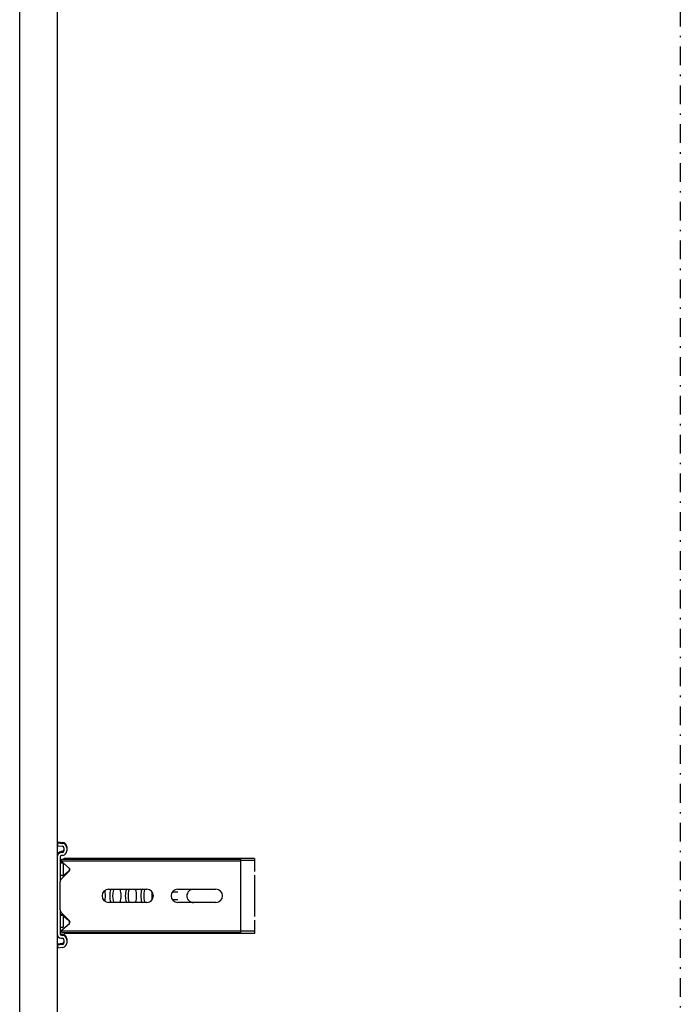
# Model space of a CAD drawing. Header units: centimetres. Extents: x 0 to 55409, y -2708 to 14680.
# Tile 113 of 125: x 50028 to 50073, y 4800 to 4867. Entities that reach past the tile are written whole.
import ezdxf

# ---------------------------------------------------------------- set-up
doc = ezdxf.new("R2010")
doc.units = ezdxf.units.CM
doc.header["$LTSCALE"] = 0.01
doc.linetypes.add('DASHDOT2', pattern=[12.7, 6.35, -3.175, 0, -3.175])
doc.layers.add('A-Grid', color=191, linetype='DASHDOT2')
doc.layers.add('A-konstrukcja', color=7, linetype='Continuous')

# ---------------------------------------------------------------- blocks, each defined once
blk = doc.blocks.new('A$7E8814A102C37C')
at = {"layer": 'A-Grid', "ltscale": 20}
blk.add_lwpolyline([(500, -50), (500, -2068)], dxfattribs=at)
blk = doc.blocks.new('A$7E8814B27261F1')
at = {"color": 7, "linetype": 'Continuous'}
for p, q in [((711.34, 325.5), (4186.6, 325.5)), ((4186.6, 300), (711.34, 300)), ((2893.82, 299.74), (2891.83, 299.5)), ((2892.25, 296.13), (2891.83, 299.5)), ((2894.53, 299.74), (2893.82, 299.74)), ((2894.23, 296.38), (2893.82, 299.74)), ((2894.95, 296.38), (2894.53, 299.74)), ((2897.42, 295.5), (2895.22, 295.5)), ((2898.53, 297.37), (2898.41, 296.38)), ((2900.51, 297.12), (2900.39, 296.13)), ((2901.23, 297.12), (2901.11, 296.13)), ((2953.74, 300), (2901.51, 300)), ((2917.83, 298), (2901.51, 298)), ((2902.34, 295.63), (2901.79, 295.09)), ((2901.79, 294.79), (2901.79, 295.09)), ((2901.79, 226.47), (2901.79, 294.79)), ((2902.34, 296.55), (2903.47, 297.54)), ((2902.34, 296.55), (2902.34, 286.5)), ((2903.47, 297.54), (2908.57, 291.67)), ((2903.47, 297.54), (2903.47, 286.5)), ((2905.94, 298), (2905.94, 296)), ((2913.94, 296), (2905.94, 296)), ((2910.32, 291.61), (2915.92, 297.21)), ((2913.18, 295.16), (2910.66, 292.34)), ((2913.94, 296), (2913.94, 298)), ((2914.41, 296), (2913.94, 296)), ((2914.41, 296), (2914.41, 298)), ((2917.83, 298), (2920.15, 298)), ((2920.15, 298), (2934.44, 298)), ((2934.44, 298), (2936.75, 298)), ((2953.74, 298), (2936.75, 298)), ((2938.66, 297.21), (2944.26, 291.61)), ((2943.93, 292.34), (2941.4, 295.16)), ((2941.44, 298), (2941.44, 296)), ((2949.44, 296), (2941.44, 296)), ((2946.01, 291.67), (2951.11, 297.54)), ((2949.44, 296), (2949.44, 298)), ((2949.78, 296), (2949.44, 296)), ((2949.91, 296.15), (2949.91, 298)), ((2951.11, 297.54), (2952.25, 296.55)), ((2951.11, 297.54), (2951.11, 286.5)), ((2952.25, 296.55), (2952.25, 286.5)), ((2952.79, 295.09), (2952.25, 295.63)), ((2952.79, 294.79), (2952.79, 295.09)), ((2952.79, 226.47), (2952.79, 294.79)), ((2954.45, 300), (2953.74, 300)), ((2954.85, 296.13), (2954.73, 297.12)), ((2956.83, 296.38), (2956.71, 297.37)), ((2957.55, 296.38), (2957.43, 297.37)), ((2960.02, 295.5), (2957.83, 295.5)), ((2961.42, 299.74), (2961.01, 296.38)), ((2962.14, 299.74), (2961.42, 299.74)), ((2961.42, 299.74), (2963.41, 299.5)), ((2962.14, 299.74), (2964.12, 299.5)), ((2963.41, 299.5), (2963, 296.13)), ((2964.12, 299.5), (2963.41, 299.5)), ((2964.12, 299.5), (2963.71, 296.13)), ((2897.42, 293.5), (2895.22, 293.5)), ((2898.13, 293.5), (2897.42, 293.5)), ((2960.02, 293.5), (2957.83, 293.5)), ((2960.73, 293.5), (2960.02, 293.5)), ((2902.34, 286.5), (2902.34, 175)), ((2903.47, 286.5), (2903.47, 175)), ((2951.11, 286.5), (2951.11, 175)), ((2952.25, 286.5), (2952.25, 175)), ((2922.79, 239), (2922.79, 265)), ((2931.79, 265), (2931.79, 239)), ((2901.79, 214.76), (2901.79, 226.47)), ((2924.79, 221.74), (2924.79, 217.96)), ((2929.79, 217.96), (2929.79, 221.74)), ((2952.79, 214.76), (2952.79, 226.47)), ((2901.79, 165.77), (2901.79, 214.76)), ((2922.79, 192), (2922.79, 218)), ((2931.79, 218), (2931.79, 192)), ((2952.79, 165.77), (2952.79, 214.76)), ((2902.34, 175), (2903.47, 175)), ((2903.21, 165.77), (2903.21, 175)), ((2903.47, 175), (2908.57, 175)), ((2908.57, 175), (2910.32, 175)), ((2910.32, 175), (2915.92, 175)), ((2915.92, 175), (2917.83, 175)), ((2917.83, 175), (2936.75, 175)), ((2936.75, 175), (2938.66, 175)), ((2938.66, 175), (2944.26, 175)), ((2944.26, 175), (2946.01, 175)), ((2946.01, 175), (2951.11, 175)), ((2951.11, 175), (2952.25, 175)), ((2951.37, 165.77), (2951.37, 175)), ((2903.21, 165.77), (2901.79, 165.77)), ((2906.93, 165.77), (2903.21, 165.77)), ((2910.66, 165.77), (2906.93, 165.77)), ((2916.16, 165.77), (2913.18, 165.77)), ((2938.42, 165.77), (2916.16, 165.77)), ((2941.4, 165.77), (2938.42, 165.77)), ((2947.66, 165.77), (2943.93, 165.77)), ((2951.37, 165.77), (2947.66, 165.77)), ((2952.79, 165.77), (2951.37, 165.77))]:
    blk.add_line(p, q, dxfattribs=at)
for centre, radius, start, end in [((2916.16, 292.5), 4, 118.95502, 138.25632), ((2916.16, 292.5), 4, 106.03824, 116.04205), ((2917.83, 295.3), 2.7, 90, 135), ((2936.75, 295.3), 2.7, 45, 90), ((2938.42, 292.5), 4, 41.74368, 73.96176), ((2909.47, 292.46), 1.2, 221, 315), ((2908.79, 294), 2.5, 269.18069, 318.25632), ((2945.79, 294), 2.5, 221.74368, 270.47038), ((2945.11, 292.46), 1.2, 225, 319), ((2927.29, 265), 4.5, 0, 180), ((2927.29, 239), 4.5, 180, 0), ((2927.29, 218), 4.5, 0, 180), ((2927.29, 207.27), 4.5, 155.16669, 180), ((2927.29, 207.27), 4.5, 112.11304, 155.16669), ((2927.29, 207.27), 4.5, 67.88696, 112.11304), ((2927.29, 207.27), 4.5, 24.83331, 67.88696), ((2927.29, 207.27), 4.5, 0, 24.83331), ((2927.29, 192), 4.5, 180, 0)]:
    blk.add_arc(centre, radius, start, end, dxfattribs=at)
for centre, major_axis, ratio, start_param, end_param in [((2895.22, 296.5), (0, -3), 0.999962, 4.834562, 6.283185), ((2895.22, 296.5), (0, -1), 0.999962, 4.834562, 6.283185), ((2895.94, 296.5), (0, -1), 0.999962, 4.834562, 6.283185), ((2897.42, 296.5), (0, 1), 0.999962, 3.141593, 4.590216), ((2897.42, 296.5), (0, 3), 0.999962, 3.141593, 4.590216), ((2898.13, 296.5), (0, 3), 0.999962, 3.141593, 4.590216), ((2901.51, 297), (0, 3), 0.999962, 0, 1.448623), ((2901.51, 297), (0, 1), 0.999962, 0, 1.448623), ((2902.22, 297), (0, 1), 0.999962, 0, 1.448623), ((2953.74, 297), (0, -3), 0.999962, 1.692969, 3.141593), ((2953.74, 297), (0, -1), 0.999962, 1.692969, 3.141593), ((2954.45, 297), (0, -3), 0.999962, 1.692969, 3.141593), ((2957.83, 296.5), (0, -3), 0.999962, 4.834562, 6.283185), ((2957.83, 296.5), (0, -1), 0.999962, 4.834562, 6.283185), ((2958.54, 296.5), (0, -1), 0.999962, 4.834562, 6.283185), ((2960.02, 296.5), (0, 1), 0.999962, 3.141593, 4.590216), ((2960.02, 296.5), (0, 3), 0.999962, 3.141593, 4.590216), ((2960.73, 296.5), (0, 3), 0.999962, 3.141593, 4.590216), ((2927.29, 263.26), (4.5, 0), 0.220826, 0, 3.141593), ((2927.29, 261.31), (-4.5, 0), 0.220826, 3.141593, 6.283185), ((2927.29, 268.12), (-4.5, 0), 0.220826, 0.603213, 2.538379), ((2927.29, 257.52), (-4.5, 0), 0.220826, 0, 3.141593), ((2927.29, 252.66), (4.5, 0), 0.220826, 0, 3.141593), ((2927.29, 250.71), (-4.5, 0), 0.220826, 3.141593, 6.283185), ((2927.29, 246.92), (-4.5, 0), 0.220826, 0, 3.141593), ((2927.29, 242.06), (4.5, 0), 0.220826, 0, 3.141593), ((2927.29, 240.11), (-4.5, 0), 0.220826, 3.141593, 6.283185), ((2927.29, 236.32), (-4.5, 0), 0.220826, 0.871062, 2.270531)]:
    blk.add_ellipse(centre, major_axis=major_axis, ratio=ratio, start_param=start_param, end_param=end_param, dxfattribs=at)

msp = doc.modelspace()

# ---------------------------------------------------------------- block references
at = {"layer": 'A-Grid', "lineweight": -3}
msp.add_blockref('A$7E8814A102C37C', (49572.82, 6187.604), dxfattribs=at)
at = {"layer": 'A-konstrukcja', "xscale": 0.1, "yscale": 0.1, "zscale": 0.1, "rotation": 89.99999999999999}
msp.add_blockref('A$7E8814B27261F1', (50060.429, 4514.625), dxfattribs=at)

doc.saveas('drawing.dxf')
